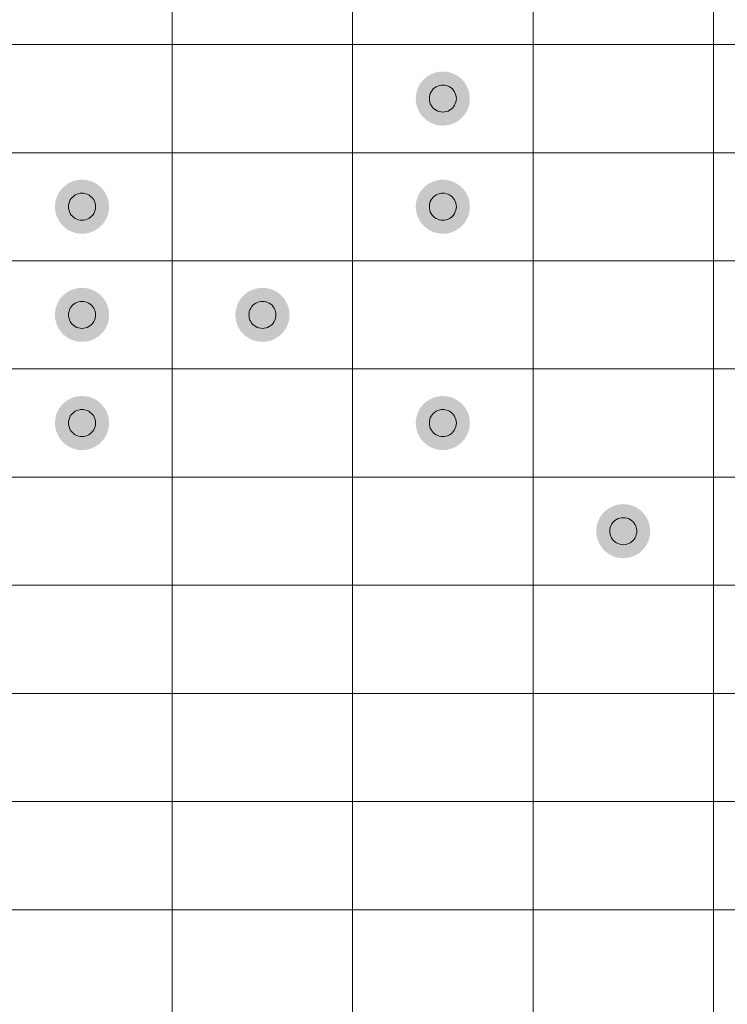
# Model space of a CAD drawing. Header units: millimetres. Extents: x 0 to 203, y 0 to 47.
# Tile 103 of 196: x 91.13 to 94.4, y 21.47 to 26.02. Entities that reach past the tile are written whole.
import ezdxf

# ---------------------------------------------------------------- set-up
doc = ezdxf.new("R2010")
doc.units = ezdxf.units.MM
doc.layers.add('PDF_Geomertry', color=7, linetype='Continuous')
doc.layers.add('PDF_Solid Fills', color=7, linetype='Continuous')

msp = doc.modelspace()

# ---------------------------------------------------------------- hatches: boundary and pattern name
at = {"layer": 'PDF_Solid Fills', "transparency": 33554559}
for points in [[(93.0876, 25.6577), (92.9885, 25.7337), (92.9993, 25.746)], [(93.0876, 25.6577), (92.9993, 25.746), (93.0117, 25.7568)], [(93.0876, 25.6577), (93.0117, 25.7568), (93.0254, 25.7657)], [(93.0876, 25.6577), (93.0254, 25.7657), (93.0401, 25.7729)], [(93.0876, 25.6577), (93.0401, 25.7729), (93.0553, 25.7784)], [(93.0876, 25.6577), (93.0553, 25.7784), (93.0715, 25.7814)], [(93.0876, 25.6577), (93.0715, 25.7814), (93.0876, 25.7827)], [(93.0876, 25.6577), (93.0876, 25.7827), (93.1043, 25.7814)], [(93.0876, 25.6577), (93.1043, 25.7814), (93.12, 25.7784)], [(93.0876, 25.6577), (93.12, 25.7784), (93.1357, 25.7729)], [(93.0876, 25.6577), (93.1357, 25.7729), (93.1504, 25.7657)], [(93.0876, 25.6577), (93.1504, 25.7657), (93.1641, 25.7568)], [(93.0876, 25.6577), (93.1641, 25.7568), (93.1765, 25.746)], [(93.0876, 25.6577), (93.1765, 25.746), (93.1873, 25.7337)], [(93.0876, 25.6577), (92.967, 25.6901), (92.9725, 25.7052)], [(93.0876, 25.6577), (92.9725, 25.7052), (92.9793, 25.7199)], [(93.0876, 25.6577), (92.9793, 25.7199), (92.9885, 25.7337)], [(93.0876, 25.6577), (93.1873, 25.7337), (93.1961, 25.7199)], [(93.0876, 25.6577), (93.1961, 25.7199), (93.2034, 25.7052)], [(93.0876, 25.6577), (93.2034, 25.7052), (93.2089, 25.6901)], [(93.0876, 25.6577), (92.9626, 25.6577), (92.9636, 25.6738)], [(93.0876, 25.6577), (92.9636, 25.6411), (92.9626, 25.6577)], [(93.0876, 25.6577), (92.9636, 25.6738), (92.967, 25.6901)], [(93.0876, 25.6577), (92.967, 25.6248), (92.9636, 25.6411)], [(93.0876, 25.6577), (92.9725, 25.6097), (92.967, 25.6248)], [(93.0876, 25.6577), (92.9793, 25.595), (92.9725, 25.6097)], [(93.0876, 25.6577), (92.9885, 25.5812), (92.9793, 25.595)], [(93.0876, 25.6577), (92.9993, 25.5689), (92.9885, 25.5812)], [(93.0876, 25.6577), (93.0117, 25.5581), (92.9993, 25.5689)], [(93.0876, 25.6577), (93.0254, 25.5493), (93.0117, 25.5581)], [(93.0876, 25.6577), (93.0401, 25.542), (93.0254, 25.5493)], [(93.0876, 25.6577), (93.0553, 25.5365), (93.0401, 25.542)], [(93.0876, 25.6577), (93.0715, 25.5336), (93.0553, 25.5365)], [(93.0876, 25.6577), (93.0876, 25.5322), (93.0715, 25.5336)], [(93.0876, 25.6577), (93.2089, 25.6901), (93.2118, 25.6738)], [(93.0876, 25.6577), (93.2118, 25.6738), (93.2128, 25.6577)], [(93.0876, 25.6577), (93.1043, 25.5336), (93.0876, 25.5322)], [(93.0876, 25.6577), (93.12, 25.5365), (93.1043, 25.5336)], [(93.0876, 25.6577), (93.1357, 25.542), (93.12, 25.5365)], [(93.0876, 25.6577), (93.1504, 25.5493), (93.1357, 25.542)], [(93.0876, 25.6577), (93.1641, 25.5581), (93.1504, 25.5493)], [(93.0876, 25.6577), (93.1765, 25.5689), (93.1641, 25.5581)], [(93.0876, 25.6577), (93.1873, 25.5812), (93.1765, 25.5689)], [(93.0876, 25.6577), (93.1961, 25.595), (93.1873, 25.5812)], [(93.0876, 25.6577), (93.2034, 25.6097), (93.1961, 25.595)], [(93.0876, 25.6577), (93.2089, 25.6248), (93.2034, 25.6097)], [(93.0876, 25.6577), (93.2118, 25.6411), (93.2089, 25.6248)], [(93.0876, 25.6577), (93.2128, 25.6577), (93.2118, 25.6411)], [(91.4196, 25.1569), (91.3199, 25.233), (91.3307, 25.2452)], [(91.4196, 25.1569), (91.3307, 25.2452), (91.3435, 25.2559)], [(91.4196, 25.1569), (91.3435, 25.2559), (91.3568, 25.2654)], [(91.4196, 25.1569), (91.3568, 25.2654), (91.3715, 25.2726)], [(91.4196, 25.1569), (91.3715, 25.2726), (91.3872, 25.2775)], [(91.4196, 25.1569), (91.3872, 25.2775), (91.4033, 25.2811)], [(91.4196, 25.1569), (91.4033, 25.2811), (91.4196, 25.282)], [(91.4196, 25.1569), (91.4196, 25.282), (91.4357, 25.2811)], [(91.4196, 25.1569), (91.4357, 25.2811), (91.452, 25.2775)], [(91.4196, 25.1569), (91.452, 25.2775), (91.4671, 25.2726)], [(91.4196, 25.1569), (91.4671, 25.2726), (91.4818, 25.2654)], [(91.4196, 25.1569), (91.4818, 25.2654), (91.4955, 25.2559)], [(91.4196, 25.1569), (91.4955, 25.2559), (91.5079, 25.2452)], [(91.4196, 25.1569), (91.5079, 25.2452), (91.5187, 25.233)], [(93.0876, 25.1569), (92.9885, 25.233), (92.9993, 25.2452)], [(93.0876, 25.1569), (92.9993, 25.2452), (93.0117, 25.2559)], [(93.0876, 25.1569), (93.0117, 25.2559), (93.0254, 25.2654)], [(93.0876, 25.1569), (93.0254, 25.2654), (93.0401, 25.2726)], [(93.0876, 25.1569), (93.0401, 25.2726), (93.0553, 25.2775)], [(93.0876, 25.1569), (93.0553, 25.2775), (93.0715, 25.2811)], [(93.0876, 25.1569), (93.0715, 25.2811), (93.0876, 25.282)], [(93.0876, 25.1569), (93.0876, 25.282), (93.1043, 25.2811)], [(93.0876, 25.1569), (93.1043, 25.2811), (93.12, 25.2775)], [(93.0876, 25.1569), (93.12, 25.2775), (93.1357, 25.2726)], [(93.0876, 25.1569), (93.1357, 25.2726), (93.1504, 25.2654)], [(93.0876, 25.1569), (93.1504, 25.2654), (93.1641, 25.2559)], [(93.0876, 25.1569), (93.1641, 25.2559), (93.1765, 25.2452)], [(93.0876, 25.1569), (93.1765, 25.2452), (93.1873, 25.233)], [(91.4196, 25.1569), (91.2983, 25.1892), (91.3038, 25.2049)], [(91.4196, 25.1569), (91.3038, 25.2049), (91.3111, 25.2196)], [(91.4196, 25.1569), (91.3111, 25.2196), (91.3199, 25.233)], [(91.4196, 25.1569), (91.5187, 25.233), (91.5279, 25.2196)], [(91.4196, 25.1569), (91.5279, 25.2196), (91.5353, 25.2049)], [(91.4196, 25.1569), (91.5353, 25.2049), (91.5402, 25.1892)], [(93.0876, 25.1569), (92.967, 25.1892), (92.9725, 25.2049)], [(93.0876, 25.1569), (92.9725, 25.2049), (92.9793, 25.2196)], [(93.0876, 25.1569), (92.9793, 25.2196), (92.9885, 25.233)], [(93.0876, 25.1569), (93.1873, 25.233), (93.1961, 25.2196)], [(93.0876, 25.1569), (93.1961, 25.2196), (93.2034, 25.2049)], [(93.0876, 25.1569), (93.2034, 25.2049), (93.2089, 25.1892)], [(91.4196, 25.1569), (91.2944, 25.1569), (91.2954, 25.1732)], [(91.4196, 25.1569), (91.2954, 25.1408), (91.2944, 25.1569)], [(91.4196, 25.1569), (91.2954, 25.1732), (91.2983, 25.1892)], [(91.4196, 25.1569), (91.2983, 25.1245), (91.2954, 25.1408)], [(91.4196, 25.1569), (91.3038, 25.1088), (91.2983, 25.1245)], [(91.4196, 25.1569), (91.3111, 25.0947), (91.3038, 25.1088)], [(91.4196, 25.1569), (91.3199, 25.0809), (91.3111, 25.0947)], [(91.4196, 25.1569), (91.3307, 25.0686), (91.3199, 25.0809)], [(91.4196, 25.1569), (91.3435, 25.0578), (91.3307, 25.0686)], [(91.4196, 25.1569), (91.3568, 25.0486), (91.3435, 25.0578)], [(91.4196, 25.1569), (91.3715, 25.0411), (91.3568, 25.0486)], [(91.4196, 25.1569), (91.3872, 25.0362), (91.3715, 25.0411)], [(91.4196, 25.1569), (91.4033, 25.0329), (91.3872, 25.0362)], [(91.4196, 25.1569), (91.4196, 25.0319), (91.4033, 25.0329)], [(91.4196, 25.1569), (91.5402, 25.1892), (91.5436, 25.1732)], [(91.4196, 25.1569), (91.5436, 25.1732), (91.5446, 25.1569)], [(91.4196, 25.1569), (91.4357, 25.0329), (91.4196, 25.0319)], [(91.4196, 25.1569), (91.452, 25.0362), (91.4357, 25.0329)], [(91.4196, 25.1569), (91.4671, 25.0411), (91.452, 25.0362)], [(91.4196, 25.1569), (91.4818, 25.0486), (91.4671, 25.0411)], [(91.4196, 25.1569), (91.4955, 25.0578), (91.4818, 25.0486)], [(91.4196, 25.1569), (91.5079, 25.0686), (91.4955, 25.0578)], [(91.4196, 25.1569), (91.5187, 25.0809), (91.5079, 25.0686)], [(91.4196, 25.1569), (91.5279, 25.0947), (91.5187, 25.0809)], [(91.4196, 25.1569), (91.5353, 25.1088), (91.5279, 25.0947)], [(91.4196, 25.1569), (91.5402, 25.1245), (91.5353, 25.1088)], [(91.4196, 25.1569), (91.5436, 25.1408), (91.5402, 25.1245)], [(91.4196, 25.1569), (91.5446, 25.1569), (91.5436, 25.1408)], [(93.0876, 25.1569), (92.9626, 25.1569), (92.9636, 25.1732)], [(93.0876, 25.1569), (92.9636, 25.1408), (92.9626, 25.1569)], [(93.0876, 25.1569), (92.9636, 25.1732), (92.967, 25.1892)], [(93.0876, 25.1569), (92.967, 25.1245), (92.9636, 25.1408)], [(93.0876, 25.1569), (92.9725, 25.1088), (92.967, 25.1245)], [(93.0876, 25.1569), (92.9793, 25.0947), (92.9725, 25.1088)], [(93.0876, 25.1569), (92.9885, 25.0809), (92.9793, 25.0947)], [(93.0876, 25.1569), (92.9993, 25.0686), (92.9885, 25.0809)], [(93.0876, 25.1569), (93.0117, 25.0578), (92.9993, 25.0686)], [(93.0876, 25.1569), (93.0254, 25.0486), (93.0117, 25.0578)], [(93.0876, 25.1569), (93.0401, 25.0411), (93.0254, 25.0486)], [(93.0876, 25.1569), (93.0553, 25.0362), (93.0401, 25.0411)], [(93.0876, 25.1569), (93.0715, 25.0329), (93.0553, 25.0362)], [(93.0876, 25.1569), (93.0876, 25.0319), (93.0715, 25.0329)], [(93.0876, 25.1569), (93.2089, 25.1892), (93.2118, 25.1732)], [(93.0876, 25.1569), (93.2118, 25.1732), (93.2128, 25.1569)], [(93.0876, 25.1569), (93.1043, 25.0329), (93.0876, 25.0319)], [(93.0876, 25.1569), (93.12, 25.0362), (93.1043, 25.0329)], [(93.0876, 25.1569), (93.1357, 25.0411), (93.12, 25.0362)], [(93.0876, 25.1569), (93.1504, 25.0486), (93.1357, 25.0411)], [(93.0876, 25.1569), (93.1641, 25.0578), (93.1504, 25.0486)], [(93.0876, 25.1569), (93.1765, 25.0686), (93.1641, 25.0578)], [(93.0876, 25.1569), (93.1873, 25.0809), (93.1765, 25.0686)], [(93.0876, 25.1569), (93.1961, 25.0947), (93.1873, 25.0809)], [(93.0876, 25.1569), (93.2034, 25.1088), (93.1961, 25.0947)], [(93.0876, 25.1569), (93.2089, 25.1245), (93.2034, 25.1088)], [(93.0876, 25.1569), (93.2118, 25.1408), (93.2089, 25.1245)], [(93.0876, 25.1569), (93.2128, 25.1569), (93.2118, 25.1408)], [(91.4196, 24.6566), (91.3199, 24.7327), (91.3307, 24.7449)], [(91.4196, 24.6566), (91.3307, 24.7449), (91.3435, 24.7556)], [(91.4196, 24.6566), (91.3435, 24.7556), (91.3568, 24.7651)], [(91.4196, 24.6566), (91.3568, 24.7651), (91.3715, 24.7719)], [(91.4196, 24.6566), (91.3715, 24.7719), (91.3872, 24.7772)], [(91.4196, 24.6566), (91.3872, 24.7772), (91.4033, 24.7808)], [(91.4196, 24.6566), (91.4033, 24.7808), (91.4196, 24.7817)], [(91.4196, 24.6566), (91.4196, 24.7817), (91.4357, 24.7808)], [(91.4196, 24.6566), (91.4357, 24.7808), (91.452, 24.7772)], [(91.4196, 24.6566), (91.452, 24.7772), (91.4671, 24.7719)], [(91.4196, 24.6566), (91.4671, 24.7719), (91.4818, 24.7651)], [(91.4196, 24.6566), (91.4818, 24.7651), (91.4955, 24.7556)], [(91.4196, 24.6566), (91.4955, 24.7556), (91.5079, 24.7449)], [(91.4196, 24.6566), (91.5079, 24.7449), (91.5187, 24.7327)], [(92.2538, 24.6566), (92.1543, 24.7327), (92.1651, 24.7449)], [(92.2538, 24.6566), (92.1651, 24.7449), (92.1773, 24.7556)], [(92.2538, 24.6566), (92.1773, 24.7556), (92.191, 24.7651)], [(92.2538, 24.6566), (92.191, 24.7651), (92.2057, 24.7719)], [(92.2538, 24.6566), (92.2057, 24.7719), (92.2214, 24.7772)], [(92.2538, 24.6566), (92.2214, 24.7772), (92.2371, 24.7808)], [(92.2538, 24.6566), (92.2371, 24.7808), (92.2538, 24.7817)], [(92.2538, 24.6566), (92.2538, 24.7817), (92.2701, 24.7808)], [(92.2538, 24.6566), (92.2701, 24.7808), (92.2862, 24.7772)], [(92.2538, 24.6566), (92.2862, 24.7772), (92.3015, 24.7719)], [(92.2538, 24.6566), (92.3015, 24.7719), (92.3162, 24.7651)], [(92.2538, 24.6566), (92.3162, 24.7651), (92.3299, 24.7556)], [(92.2538, 24.6566), (92.3299, 24.7556), (92.3421, 24.7449)], [(92.2538, 24.6566), (92.3421, 24.7449), (92.3529, 24.7327)], [(91.4196, 24.6566), (91.2983, 24.6889), (91.3038, 24.7042)], [(91.4196, 24.6566), (91.3038, 24.7042), (91.3111, 24.719)], [(91.4196, 24.6566), (91.3111, 24.719), (91.3199, 24.7327)], [(91.4196, 24.6566), (91.5187, 24.7327), (91.5279, 24.719)], [(91.4196, 24.6566), (91.5279, 24.719), (91.5353, 24.7042)], [(91.4196, 24.6566), (91.5353, 24.7042), (91.5402, 24.6889)], [(92.2538, 24.6566), (92.1327, 24.6889), (92.138, 24.7042)], [(92.2538, 24.6566), (92.138, 24.7042), (92.1455, 24.719)], [(92.2538, 24.6566), (92.1455, 24.719), (92.1543, 24.7327)], [(92.2538, 24.6566), (92.3529, 24.7327), (92.3623, 24.719)], [(92.2538, 24.6566), (92.3623, 24.719), (92.3692, 24.7042)], [(92.2538, 24.6566), (92.3692, 24.7042), (92.3745, 24.6889)], [(91.4196, 24.6566), (91.2944, 24.6566), (91.2954, 24.6729)], [(91.4196, 24.6566), (91.2954, 24.6399), (91.2944, 24.6566)], [(91.4196, 24.6566), (91.2954, 24.6729), (91.2983, 24.6889)], [(91.4196, 24.6566), (91.2983, 24.6242), (91.2954, 24.6399)], [(91.4196, 24.6566), (91.3038, 24.6085), (91.2983, 24.6242)], [(91.4196, 24.6566), (91.3111, 24.5938), (91.3038, 24.6085)], [(91.4196, 24.6566), (91.3199, 24.5801), (91.3111, 24.5938)], [(91.4196, 24.6566), (91.3307, 24.5679), (91.3199, 24.5801)], [(91.4196, 24.6566), (91.3435, 24.5571), (91.3307, 24.5679)], [(91.4196, 24.6566), (91.3568, 24.5483), (91.3435, 24.5571)], [(91.4196, 24.6566), (91.3715, 24.5408), (91.3568, 24.5483)], [(91.4196, 24.6566), (91.3872, 24.5355), (91.3715, 24.5408)], [(91.4196, 24.6566), (91.4033, 24.5326), (91.3872, 24.5355)], [(91.4196, 24.6566), (91.4196, 24.5316), (91.4033, 24.5326)], [(91.4196, 24.6566), (91.5402, 24.6889), (91.5436, 24.6729)], [(91.4196, 24.6566), (91.5436, 24.6729), (91.5446, 24.6566)], [(91.4196, 24.6566), (91.4357, 24.5326), (91.4196, 24.5316)], [(91.4196, 24.6566), (91.452, 24.5355), (91.4357, 24.5326)], [(91.4196, 24.6566), (91.4671, 24.5408), (91.452, 24.5355)], [(91.4196, 24.6566), (91.4818, 24.5483), (91.4671, 24.5408)], [(91.4196, 24.6566), (91.4955, 24.5571), (91.4818, 24.5483)], [(91.4196, 24.6566), (91.5079, 24.5679), (91.4955, 24.5571)], [(91.4196, 24.6566), (91.5187, 24.5801), (91.5079, 24.5679)], [(91.4196, 24.6566), (91.5279, 24.5938), (91.5187, 24.5801)], [(91.4196, 24.6566), (91.5353, 24.6085), (91.5279, 24.5938)], [(91.4196, 24.6566), (91.5402, 24.6242), (91.5353, 24.6085)], [(91.4196, 24.6566), (91.5436, 24.6399), (91.5402, 24.6242)], [(91.4196, 24.6566), (91.5446, 24.6566), (91.5436, 24.6399)], [(92.2538, 24.6566), (92.1282, 24.6566), (92.1298, 24.6729)], [(92.2538, 24.6566), (92.1298, 24.6399), (92.1282, 24.6566)], [(92.2538, 24.6566), (92.1298, 24.6729), (92.1327, 24.6889)], [(92.2538, 24.6566), (92.1327, 24.6242), (92.1298, 24.6399)], [(92.2538, 24.6566), (92.138, 24.6085), (92.1327, 24.6242)], [(92.2538, 24.6566), (92.1455, 24.5938), (92.138, 24.6085)], [(92.2538, 24.6566), (92.1543, 24.5801), (92.1455, 24.5938)], [(92.2538, 24.6566), (92.1651, 24.5679), (92.1543, 24.5801)], [(92.2538, 24.6566), (92.1773, 24.5571), (92.1651, 24.5679)], [(92.2538, 24.6566), (92.191, 24.5483), (92.1773, 24.5571)], [(92.2538, 24.6566), (92.2057, 24.5408), (92.191, 24.5483)], [(92.2538, 24.6566), (92.2214, 24.5355), (92.2057, 24.5408)], [(92.2538, 24.6566), (92.2371, 24.5326), (92.2214, 24.5355)], [(92.2538, 24.6566), (92.2538, 24.5316), (92.2371, 24.5326)], [(92.2538, 24.6566), (92.3745, 24.6889), (92.378, 24.6729)], [(92.2538, 24.6566), (92.378, 24.6729), (92.379, 24.6566)], [(92.2538, 24.6566), (92.2701, 24.5326), (92.2538, 24.5316)], [(92.2538, 24.6566), (92.2862, 24.5355), (92.2701, 24.5326)], [(92.2538, 24.6566), (92.3015, 24.5408), (92.2862, 24.5355)], [(92.2538, 24.6566), (92.3162, 24.5483), (92.3015, 24.5408)], [(92.2538, 24.6566), (92.3299, 24.5571), (92.3162, 24.5483)], [(92.2538, 24.6566), (92.3421, 24.5679), (92.3299, 24.5571)], [(92.2538, 24.6566), (92.3529, 24.5801), (92.3421, 24.5679)], [(92.2538, 24.6566), (92.3623, 24.5938), (92.3529, 24.5801)], [(92.2538, 24.6566), (92.3692, 24.6085), (92.3623, 24.5938)], [(92.2538, 24.6566), (92.3745, 24.6242), (92.3692, 24.6085)], [(92.2538, 24.6566), (92.378, 24.6399), (92.3745, 24.6242)], [(92.2538, 24.6566), (92.379, 24.6566), (92.378, 24.6399)], [(91.4196, 24.1559), (91.3199, 24.2318), (91.3307, 24.2446)], [(91.4196, 24.1559), (91.3307, 24.2446), (91.3435, 24.2554)], [(91.4196, 24.1559), (91.3435, 24.2554), (91.3568, 24.2642)], [(91.4196, 24.1559), (91.3568, 24.2642), (91.3715, 24.2716)], [(91.4196, 24.1559), (91.3715, 24.2716), (91.3872, 24.2769)], [(91.4196, 24.1559), (91.3872, 24.2769), (91.4033, 24.2799)], [(91.4196, 24.1559), (91.4033, 24.2799), (91.4196, 24.2809)], [(91.4196, 24.1559), (91.4196, 24.2809), (91.4357, 24.2799)], [(91.4196, 24.1559), (91.4357, 24.2799), (91.452, 24.2769)], [(91.4196, 24.1559), (91.452, 24.2769), (91.4671, 24.2716)], [(91.4196, 24.1559), (91.4671, 24.2716), (91.4818, 24.2642)], [(91.4196, 24.1559), (91.4818, 24.2642), (91.4955, 24.2554)], [(91.4196, 24.1559), (91.4955, 24.2554), (91.5079, 24.2446)], [(91.4196, 24.1559), (91.5079, 24.2446), (91.5187, 24.2318)], [(93.0876, 24.1559), (92.9885, 24.2318), (92.9993, 24.2446)], [(93.0876, 24.1559), (92.9993, 24.2446), (93.0117, 24.2554)], [(93.0876, 24.1559), (93.0117, 24.2554), (93.0254, 24.2642)], [(93.0876, 24.1559), (93.0254, 24.2642), (93.0401, 24.2716)], [(93.0876, 24.1559), (93.0401, 24.2716), (93.0553, 24.2769)], [(93.0876, 24.1559), (93.0553, 24.2769), (93.0715, 24.2799)], [(93.0876, 24.1559), (93.0715, 24.2799), (93.0876, 24.2809)], [(93.0876, 24.1559), (93.0876, 24.2809), (93.1043, 24.2799)], [(93.0876, 24.1559), (93.1043, 24.2799), (93.12, 24.2769)], [(93.0876, 24.1559), (93.12, 24.2769), (93.1357, 24.2716)], [(93.0876, 24.1559), (93.1357, 24.2716), (93.1504, 24.2642)], [(93.0876, 24.1559), (93.1504, 24.2642), (93.1641, 24.2554)], [(93.0876, 24.1559), (93.1641, 24.2554), (93.1765, 24.2446)], [(93.0876, 24.1559), (93.1765, 24.2446), (93.1873, 24.2318)], [(91.4196, 24.1559), (91.2983, 24.1883), (91.3038, 24.204)], [(91.4196, 24.1559), (91.3038, 24.204), (91.3111, 24.2187)], [(91.4196, 24.1559), (91.3111, 24.2187), (91.3199, 24.2318)], [(91.4196, 24.1559), (91.5187, 24.2318), (91.5279, 24.2187)], [(91.4196, 24.1559), (91.5279, 24.2187), (91.5353, 24.204)], [(91.4196, 24.1559), (91.5353, 24.204), (91.5402, 24.1883)], [(93.0876, 24.1559), (92.967, 24.1883), (92.9725, 24.204)], [(93.0876, 24.1559), (92.9725, 24.204), (92.9793, 24.2187)], [(93.0876, 24.1559), (92.9793, 24.2187), (92.9885, 24.2318)], [(93.0876, 24.1559), (93.1873, 24.2318), (93.1961, 24.2187)], [(93.0876, 24.1559), (93.1961, 24.2187), (93.2034, 24.204)], [(93.0876, 24.1559), (93.2034, 24.204), (93.2089, 24.1883)], [(91.4196, 24.1559), (91.2944, 24.1559), (91.2954, 24.172)], [(91.4196, 24.1559), (91.2954, 24.1396), (91.2944, 24.1559)], [(91.4196, 24.1559), (91.2954, 24.172), (91.2983, 24.1883)], [(91.4196, 24.1559), (91.2983, 24.1235), (91.2954, 24.1396)], [(91.4196, 24.1559), (91.3038, 24.1082), (91.2983, 24.1235)], [(91.4196, 24.1559), (91.3111, 24.0935), (91.3038, 24.1082)], [(91.4196, 24.1559), (91.3199, 24.0798), (91.3111, 24.0935)], [(91.4196, 24.1559), (91.3307, 24.0676), (91.3199, 24.0798)], [(91.4196, 24.1559), (91.3435, 24.0568), (91.3307, 24.0676)], [(91.4196, 24.1559), (91.3568, 24.0474), (91.3435, 24.0568)], [(91.4196, 24.1559), (91.3715, 24.0401), (91.3568, 24.0474)], [(91.4196, 24.1559), (91.3872, 24.0352), (91.3715, 24.0401)], [(91.4196, 24.1559), (91.4033, 24.0317), (91.3872, 24.0352)], [(91.4196, 24.1559), (91.4196, 24.0307), (91.4033, 24.0317)], [(91.4196, 24.1559), (91.5402, 24.1883), (91.5436, 24.172)], [(91.4196, 24.1559), (91.5436, 24.172), (91.5446, 24.1559)], [(91.4196, 24.1559), (91.4357, 24.0317), (91.4196, 24.0307)], [(91.4196, 24.1559), (91.452, 24.0352), (91.4357, 24.0317)], [(91.4196, 24.1559), (91.4671, 24.0401), (91.452, 24.0352)], [(91.4196, 24.1559), (91.4818, 24.0474), (91.4671, 24.0401)], [(91.4196, 24.1559), (91.4955, 24.0568), (91.4818, 24.0474)], [(91.4196, 24.1559), (91.5079, 24.0676), (91.4955, 24.0568)], [(91.4196, 24.1559), (91.5187, 24.0798), (91.5079, 24.0676)], [(91.4196, 24.1559), (91.5279, 24.0935), (91.5187, 24.0798)], [(91.4196, 24.1559), (91.5353, 24.1082), (91.5279, 24.0935)], [(91.4196, 24.1559), (91.5402, 24.1235), (91.5353, 24.1082)], [(91.4196, 24.1559), (91.5436, 24.1396), (91.5402, 24.1235)], [(91.4196, 24.1559), (91.5446, 24.1559), (91.5436, 24.1396)], [(93.0876, 24.1559), (92.9626, 24.1559), (92.9636, 24.172)], [(93.0876, 24.1559), (92.9636, 24.1396), (92.9626, 24.1559)], [(93.0876, 24.1559), (92.9636, 24.172), (92.967, 24.1883)], [(93.0876, 24.1559), (92.967, 24.1235), (92.9636, 24.1396)], [(93.0876, 24.1559), (92.9725, 24.1082), (92.967, 24.1235)], [(93.0876, 24.1559), (92.9793, 24.0935), (92.9725, 24.1082)], [(93.0876, 24.1559), (92.9885, 24.0798), (92.9793, 24.0935)], [(93.0876, 24.1559), (92.9993, 24.0676), (92.9885, 24.0798)], [(93.0876, 24.1559), (93.0117, 24.0568), (92.9993, 24.0676)], [(93.0876, 24.1559), (93.0254, 24.0474), (93.0117, 24.0568)], [(93.0876, 24.1559), (93.0401, 24.0401), (93.0254, 24.0474)], [(93.0876, 24.1559), (93.0553, 24.0352), (93.0401, 24.0401)], [(93.0876, 24.1559), (93.0715, 24.0317), (93.0553, 24.0352)], [(93.0876, 24.1559), (93.0876, 24.0307), (93.0715, 24.0317)], [(93.0876, 24.1559), (93.2089, 24.1883), (93.2118, 24.172)], [(93.0876, 24.1559), (93.2118, 24.172), (93.2128, 24.1559)], [(93.0876, 24.1559), (93.1043, 24.0317), (93.0876, 24.0307)], [(93.0876, 24.1559), (93.12, 24.0352), (93.1043, 24.0317)], [(93.0876, 24.1559), (93.1357, 24.0401), (93.12, 24.0352)], [(93.0876, 24.1559), (93.1504, 24.0474), (93.1357, 24.0401)], [(93.0876, 24.1559), (93.1641, 24.0568), (93.1504, 24.0474)], [(93.0876, 24.1559), (93.1765, 24.0676), (93.1641, 24.0568)], [(93.0876, 24.1559), (93.1873, 24.0798), (93.1765, 24.0676)], [(93.0876, 24.1559), (93.1961, 24.0935), (93.1873, 24.0798)], [(93.0876, 24.1559), (93.2034, 24.1082), (93.1961, 24.0935)], [(93.0876, 24.1559), (93.2089, 24.1235), (93.2034, 24.1082)], [(93.0876, 24.1559), (93.2118, 24.1396), (93.2089, 24.1235)], [(93.0876, 24.1559), (93.2128, 24.1559), (93.2118, 24.1396)], [(93.922, 23.6556), (93.823, 23.7315), (93.8337, 23.7439)], [(93.922, 23.6556), (93.8337, 23.7439), (93.8459, 23.7547)], [(93.922, 23.6556), (93.8459, 23.7547), (93.8596, 23.7639)], [(93.922, 23.6556), (93.8596, 23.7639), (93.874, 23.7708)], [(93.922, 23.6556), (93.874, 23.7708), (93.8897, 23.7763)], [(93.922, 23.6556), (93.8897, 23.7763), (93.9058, 23.7796)], [(93.922, 23.6556), (93.9058, 23.7796), (93.922, 23.7806)], [(93.922, 23.6556), (93.922, 23.7806), (93.9381, 23.7796)], [(93.922, 23.6556), (93.9381, 23.7796), (93.9544, 23.7763)], [(93.922, 23.6556), (93.9544, 23.7763), (93.9701, 23.7708)], [(93.922, 23.6556), (93.9701, 23.7708), (93.9848, 23.7639)], [(93.922, 23.6556), (93.9848, 23.7639), (93.998, 23.7547)], [(93.922, 23.6556), (93.998, 23.7547), (94.0103, 23.7439)], [(93.922, 23.6556), (94.0103, 23.7439), (94.0211, 23.7315)], [(93.922, 23.6556), (93.8014, 23.688), (93.8063, 23.7031)], [(93.922, 23.6556), (93.8063, 23.7031), (93.8135, 23.7178)], [(93.922, 23.6556), (93.8135, 23.7178), (93.823, 23.7315)], [(93.922, 23.6556), (94.0211, 23.7315), (94.0303, 23.7178)], [(93.922, 23.6556), (94.0303, 23.7178), (94.0378, 23.7031)], [(93.922, 23.6556), (94.0378, 23.7031), (94.0427, 23.688)], [(93.922, 23.6556), (93.7969, 23.6556), (93.7978, 23.6717)], [(93.922, 23.6556), (93.7978, 23.6389), (93.7969, 23.6556)], [(93.922, 23.6556), (93.7978, 23.6717), (93.8014, 23.688)], [(93.922, 23.6556), (93.8014, 23.6232), (93.7978, 23.6389)], [(93.922, 23.6556), (93.8063, 23.6075), (93.8014, 23.6232)], [(93.922, 23.6556), (93.8135, 23.5928), (93.8063, 23.6075)], [(93.922, 23.6556), (93.823, 23.5791), (93.8135, 23.5928)], [(93.922, 23.6556), (93.8337, 23.5667), (93.823, 23.5791)], [(93.922, 23.6556), (93.8459, 23.5559), (93.8337, 23.5667)], [(93.922, 23.6556), (93.8596, 23.5471), (93.8459, 23.5559)], [(93.922, 23.6556), (93.874, 23.5398), (93.8596, 23.5471)], [(93.922, 23.6556), (93.8897, 23.5343), (93.874, 23.5398)], [(93.922, 23.6556), (93.9058, 23.5314), (93.8897, 23.5343)], [(93.922, 23.6556), (93.922, 23.5304), (93.9058, 23.5314)], [(93.922, 23.6556), (94.0427, 23.688), (94.046, 23.6717)], [(93.922, 23.6556), (94.046, 23.6717), (94.047, 23.6556)], [(93.922, 23.6556), (93.9381, 23.5314), (93.922, 23.5304)], [(93.922, 23.6556), (93.9544, 23.5343), (93.9381, 23.5314)], [(93.922, 23.6556), (93.9701, 23.5398), (93.9544, 23.5343)], [(93.922, 23.6556), (93.9848, 23.5471), (93.9701, 23.5398)], [(93.922, 23.6556), (93.998, 23.5559), (93.9848, 23.5471)], [(93.922, 23.6556), (94.0103, 23.5667), (93.998, 23.5559)], [(93.922, 23.6556), (94.0211, 23.5791), (94.0103, 23.5667)], [(93.922, 23.6556), (94.0303, 23.5928), (94.0211, 23.5791)], [(93.922, 23.6556), (94.0378, 23.6075), (94.0303, 23.5928)], [(93.922, 23.6556), (94.0427, 23.6232), (94.0378, 23.6075)], [(93.922, 23.6556), (94.046, 23.6389), (94.0427, 23.6232)], [(93.922, 23.6556), (94.047, 23.6556), (94.046, 23.6389)]]:
    msp.add_hatch(color=256, dxfattribs=at).paths.add_polyline_path(points)

# ---------------------------------------------------------------- linework, layer by layer
at = {"layer": 'PDF_Geomertry', "lineweight": 15}
for points in [[(91.8365, 12.3941), (91.8365, 30.5793)], [(92.6707, 12.3941), (92.6707, 30.5793)], [(93.5051, 12.3941), (93.5051, 30.5793)], [(94.3389, 12.3941), (94.3389, 30.5793)], [(76.2091, 25.9079), (116.4176, 25.9079)], [(76.2091, 25.407), (116.4176, 25.407)], [(76.2091, 24.9067), (116.4176, 24.9067)], [(76.2091, 24.406), (116.4176, 24.406)], [(76.2091, 23.9057), (116.4176, 23.9057)], [(76.2091, 23.4054), (116.4176, 23.4054)], [(76.2091, 22.9046), (116.4176, 22.9046)], [(76.2091, 22.4043), (116.4176, 22.4043)], [(76.2091, 21.9036), (116.4176, 21.9036)]]:
    msp.add_lwpolyline(points, dxfattribs=at)
at = {"layer": 'PDF_Geomertry', "lineweight": 0}
for points in [[(93.0254, 25.6577), (93.0258, 25.6493), (93.0274, 25.6415), (93.0297, 25.6336), (93.0337, 25.6264), (93.0382, 25.6195), (93.0435, 25.613), (93.05, 25.6077), (93.0568, 25.6032), (93.0641, 25.5999), (93.0715, 25.5969), (93.0798, 25.5954), (93.0876, 25.595), (93.0961, 25.5954), (93.1039, 25.5969), (93.1118, 25.5999), (93.119, 25.6032), (93.1259, 25.6077), (93.1324, 25.613), (93.1377, 25.6195), (93.1422, 25.6264), (93.1455, 25.6336), (93.1484, 25.6415), (93.15, 25.6493), (93.1504, 25.6577), (93.15, 25.6656), (93.1484, 25.6738), (93.1455, 25.6813), (93.1422, 25.6885), (93.1377, 25.6954), (93.1324, 25.7019), (93.1259, 25.7072), (93.119, 25.7117), (93.1118, 25.715), (93.1039, 25.718), (93.0961, 25.7195), (93.0876, 25.7199), (93.0798, 25.7195), (93.0715, 25.718), (93.0641, 25.715), (93.0568, 25.7117), (93.05, 25.7072), (93.0435, 25.7019), (93.0382, 25.6954), (93.0337, 25.6885), (93.0297, 25.6813), (93.0274, 25.6738), (93.0258, 25.6656), (93.0254, 25.6577)], [(91.3568, 25.1569), (91.3572, 25.1486), (91.3592, 25.1408), (91.3617, 25.1329), (91.365, 25.1255), (91.3699, 25.1186), (91.3754, 25.1127), (91.3813, 25.1074), (91.3882, 25.1029), (91.3955, 25.099), (91.4033, 25.0966), (91.4111, 25.0951), (91.4196, 25.0947), (91.4274, 25.0951), (91.4357, 25.0966), (91.4435, 25.099), (91.451, 25.1029), (91.4573, 25.1074), (91.4637, 25.1127), (91.469, 25.1186), (91.4735, 25.1255), (91.4775, 25.1329), (91.4798, 25.1408), (91.4814, 25.1486), (91.4818, 25.1569), (91.4814, 25.1653), (91.4798, 25.1732), (91.4775, 25.181), (91.4735, 25.1883), (91.469, 25.1951), (91.4637, 25.201), (91.4573, 25.2065), (91.451, 25.2114), (91.4435, 25.2147), (91.4357, 25.2173), (91.4274, 25.2193), (91.4196, 25.2196), (91.4111, 25.2193), (91.4033, 25.2173), (91.3955, 25.2147), (91.3882, 25.2114), (91.3813, 25.2065), (91.3754, 25.201), (91.3699, 25.1951), (91.365, 25.1883), (91.3617, 25.181), (91.3592, 25.1732), (91.3572, 25.1653), (91.3568, 25.1569)], [(93.0254, 25.1569), (93.0258, 25.1486), (93.0274, 25.1408), (93.0297, 25.1329), (93.0337, 25.1255), (93.0382, 25.1186), (93.0435, 25.1127), (93.05, 25.1074), (93.0568, 25.1029), (93.0641, 25.099), (93.0715, 25.0966), (93.0798, 25.0951), (93.0876, 25.0947), (93.0961, 25.0951), (93.1039, 25.0966), (93.1118, 25.099), (93.119, 25.1029), (93.1259, 25.1074), (93.1324, 25.1127), (93.1377, 25.1186), (93.1422, 25.1255), (93.1455, 25.1329), (93.1484, 25.1408), (93.15, 25.1486), (93.1504, 25.1569), (93.15, 25.1653), (93.1484, 25.1732), (93.1455, 25.181), (93.1422, 25.1883), (93.1377, 25.1951), (93.1324, 25.201), (93.1259, 25.2065), (93.119, 25.2114), (93.1118, 25.2147), (93.1039, 25.2173), (93.0961, 25.2193), (93.0876, 25.2196), (93.0798, 25.2193), (93.0715, 25.2173), (93.0641, 25.2147), (93.0568, 25.2114), (93.05, 25.2065), (93.0435, 25.201), (93.0382, 25.1951), (93.0337, 25.1883), (93.0297, 25.181), (93.0274, 25.1732), (93.0258, 25.1653), (93.0254, 25.1569)], [(91.3568, 24.6566), (91.3572, 24.6483), (91.3592, 24.6405), (91.3617, 24.6326), (91.365, 24.6252), (91.3699, 24.6183), (91.3754, 24.612), (91.3813, 24.6065), (91.3882, 24.6022), (91.3955, 24.5987), (91.4033, 24.5958), (91.4111, 24.5944), (91.4196, 24.5938), (91.4274, 24.5944), (91.4357, 24.5958), (91.4435, 24.5987), (91.451, 24.6022), (91.4573, 24.6065), (91.4637, 24.612), (91.469, 24.6183), (91.4735, 24.6252), (91.4775, 24.6326), (91.4798, 24.6405), (91.4814, 24.6483), (91.4818, 24.6566), (91.4814, 24.6644), (91.4798, 24.6729), (91.4775, 24.6801), (91.4735, 24.6876), (91.469, 24.6944), (91.4637, 24.7007), (91.4573, 24.7062), (91.451, 24.7105), (91.4435, 24.7141), (91.4357, 24.717), (91.4274, 24.7184), (91.4196, 24.719), (91.4111, 24.7184), (91.4033, 24.717), (91.3955, 24.7141), (91.3882, 24.7105), (91.3813, 24.7062), (91.3754, 24.7007), (91.3699, 24.6944), (91.365, 24.6876), (91.3617, 24.6801), (91.3592, 24.6729), (91.3572, 24.6644), (91.3568, 24.6566)], [(92.191, 24.6566), (92.1916, 24.6483), (92.193, 24.6405), (92.1959, 24.6326), (92.1995, 24.6252), (92.2038, 24.6183), (92.2093, 24.612), (92.2155, 24.6065), (92.2224, 24.6022), (92.2299, 24.5987), (92.2377, 24.5958), (92.2456, 24.5944), (92.2538, 24.5938), (92.2616, 24.5944), (92.2701, 24.5958), (92.2773, 24.5987), (92.2848, 24.6022), (92.2917, 24.6065), (92.2979, 24.612), (92.3034, 24.6183), (92.3078, 24.6252), (92.3113, 24.6326), (92.3142, 24.6405), (92.3156, 24.6483), (92.3162, 24.6566), (92.3156, 24.6644), (92.3142, 24.6729), (92.3113, 24.6801), (92.3078, 24.6876), (92.3034, 24.6944), (92.2979, 24.7007), (92.2917, 24.7062), (92.2848, 24.7105), (92.2773, 24.7141), (92.2701, 24.717), (92.2616, 24.7184), (92.2538, 24.719), (92.2456, 24.7184), (92.2377, 24.717), (92.2299, 24.7141), (92.2224, 24.7105), (92.2155, 24.7062), (92.2093, 24.7007), (92.2038, 24.6944), (92.1995, 24.6876), (92.1959, 24.6801), (92.193, 24.6729), (92.1916, 24.6644), (92.191, 24.6566)], [(91.3568, 24.1559), (91.3572, 24.148), (91.3592, 24.1396), (91.3617, 24.1318), (91.365, 24.1245), (91.3699, 24.118), (91.3754, 24.1117), (91.3813, 24.1062), (91.3882, 24.1019), (91.3955, 24.098), (91.4033, 24.0955), (91.4111, 24.0941), (91.4196, 24.0935), (91.4274, 24.0941), (91.4357, 24.0955), (91.4435, 24.098), (91.451, 24.1019), (91.4573, 24.1062), (91.4637, 24.1117), (91.469, 24.118), (91.4735, 24.1245), (91.4775, 24.1318), (91.4798, 24.1396), (91.4814, 24.148), (91.4818, 24.1559), (91.4814, 24.1641), (91.4798, 24.172), (91.4775, 24.1798), (91.4735, 24.1873), (91.469, 24.1941), (91.4637, 24.2), (91.4573, 24.2053), (91.451, 24.2102), (91.4435, 24.2138), (91.4357, 24.2161), (91.4274, 24.2181), (91.4196, 24.2187), (91.4111, 24.2181), (91.4033, 24.2161), (91.3955, 24.2138), (91.3882, 24.2102), (91.3813, 24.2053), (91.3754, 24.2), (91.3699, 24.1941), (91.365, 24.1873), (91.3617, 24.1798), (91.3592, 24.172), (91.3572, 24.1641), (91.3568, 24.1559)], [(93.0254, 24.1559), (93.0258, 24.148), (93.0274, 24.1396), (93.0297, 24.1318), (93.0337, 24.1245), (93.0382, 24.118), (93.0435, 24.1117), (93.05, 24.1062), (93.0568, 24.1019), (93.0641, 24.098), (93.0715, 24.0955), (93.0798, 24.0941), (93.0876, 24.0935), (93.0961, 24.0941), (93.1039, 24.0955), (93.1118, 24.098), (93.119, 24.1019), (93.1259, 24.1062), (93.1324, 24.1117), (93.1377, 24.118), (93.1422, 24.1245), (93.1455, 24.1318), (93.1484, 24.1396), (93.15, 24.148), (93.1504, 24.1559), (93.15, 24.1641), (93.1484, 24.172), (93.1455, 24.1798), (93.1422, 24.1873), (93.1377, 24.1941), (93.1324, 24.2), (93.1259, 24.2053), (93.119, 24.2102), (93.1118, 24.2138), (93.1039, 24.2161), (93.0961, 24.2181), (93.0876, 24.2187), (93.0798, 24.2181), (93.0715, 24.2161), (93.0641, 24.2138), (93.0568, 24.2102), (93.05, 24.2053), (93.0435, 24.2), (93.0382, 24.1941), (93.0337, 24.1873), (93.0297, 24.1798), (93.0274, 24.172), (93.0258, 24.1641), (93.0254, 24.1559)], [(93.8596, 23.6556), (93.8602, 23.6472), (93.8616, 23.6393), (93.8642, 23.6315), (93.8681, 23.6242), (93.8724, 23.6173), (93.8779, 23.6114), (93.8838, 23.606), (93.8906, 23.6011), (93.8979, 23.5977), (93.9058, 23.5952), (93.9136, 23.5932), (93.922, 23.5928), (93.9303, 23.5932), (93.9381, 23.5952), (93.946, 23.5977), (93.9534, 23.6011), (93.9603, 23.606), (93.9662, 23.6114), (93.9715, 23.6173), (93.9764, 23.6242), (93.9799, 23.6315), (93.9823, 23.6393), (93.9842, 23.6472), (93.9848, 23.6556), (93.9842, 23.6634), (93.9823, 23.6717), (93.9799, 23.6795), (93.9764, 23.687), (93.9715, 23.6933), (93.9662, 23.6997), (93.9603, 23.705), (93.9534, 23.7095), (93.946, 23.7135), (93.9381, 23.7158), (93.9303, 23.7174), (93.922, 23.7178), (93.9136, 23.7174), (93.9058, 23.7158), (93.8979, 23.7135), (93.8906, 23.7095), (93.8838, 23.705), (93.8779, 23.6997), (93.8724, 23.6933), (93.8681, 23.687), (93.8642, 23.6795), (93.8616, 23.6717), (93.8602, 23.6634), (93.8596, 23.6556)]]:
    msp.add_lwpolyline(points, close=True, dxfattribs=at)

doc.saveas('drawing.dxf')
